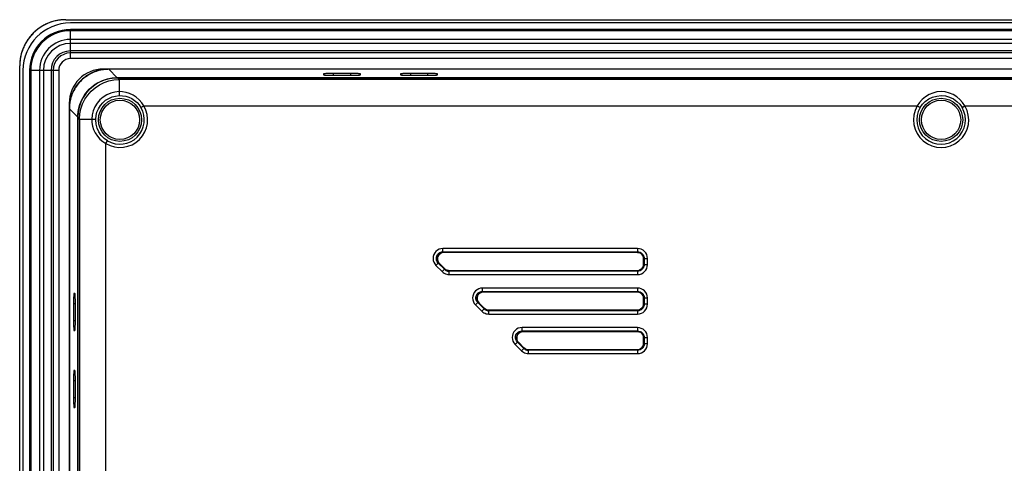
# Model space of a CAD drawing. Header units: millimetres. Extents: x 0 to 1682, y 0 to 1188.
# Tile 35 of 73: x 1039 to 1188, y 764 to 831. Entities that reach past the tile are written whole.
import ezdxf

# ---------------------------------------------------------------- set-up
doc = ezdxf.new("R2010")
doc.units = ezdxf.units.MM
doc.header["$LTSCALE"] = 92.51
for name, color, linetype in [('FRONT_CASE-RC15_-SHAPE', 7, 'CONTINUOUS'), ('GASKET-RT1550WD-SHAPE', 7, 'CONTINUOUS'), ('REAR_CASE_15_RT1540__2024-SHAPE', 7, 'CONTINUOUS')]:
    doc.layers.add(name, color=color, linetype=linetype)

msp = doc.modelspace()

# ---------------------------------------------------------------- linework, layer by layer
at = {"layer": 'FRONT_CASE-RC15_-SHAPE', "color": 7, "linetype": 'Continuous'}
for p, q in [((1045.69429, 830.977414), (1401.102818, 830.977414)), ((1038.698554, 537.57315), (1038.698554, 823.981678)), ((1052.190331, 823.477414), (1053.490895, 822.17685)), ((1084.748554, 822.737614), (1084.748554, 822.611835)), ((1088.848554, 822.816225), (1086.11744, 822.815923)), ((1086.248554, 822.816225), (1086.248554, 822.533223)), ((1088.848554, 822.816225), (1088.848554, 822.533223)), ((1090.348554, 822.611835), (1090.348554, 822.737614)), ((1096.448554, 822.737614), (1096.448554, 822.611835)), ((1100.548554, 822.816225), (1097.81744, 822.815923)), ((1097.948554, 822.816225), (1097.948554, 822.533223)), ((1100.548554, 822.816225), (1100.548554, 822.533223)), ((1102.048554, 822.611835), (1102.048554, 822.737614)), ((1053.097768, 822.163956), (1053.490895, 822.17685)), ((1284.262996, 822.17685), (1053.490895, 822.17685)), ((1086.248554, 822.533223), (1088.979668, 822.533526)), ((1097.948554, 822.533223), (1100.679668, 822.533526)), ((1046.301038, 818.605181), (1046.243057, 818.235488)), ((1047.499118, 816.185073), (1046.198554, 817.485637)), ((1047.499118, 816.185073), (1047.512012, 816.5782)), ((1047.499118, 816.185073), (1047.499118, 545.369754)), ((1047.064133, 789.427414), (1046.938354, 789.427414)), ((1046.859743, 787.927414), (1046.860045, 785.1963)), ((1046.859743, 787.927414), (1047.142745, 787.927414)), ((1047.142745, 785.327414), (1047.142442, 788.058528)), ((1046.859743, 785.327414), (1047.142745, 785.327414)), ((1046.938354, 783.827414), (1047.064133, 783.827414)), ((1047.064133, 777.727414), (1046.938354, 777.727414)), ((1047.142745, 773.627414), (1047.142442, 776.358528)), ((1046.859743, 776.227414), (1046.860045, 773.4963)), ((1046.859743, 776.227414), (1047.142745, 776.227414)), ((1046.859743, 773.627414), (1047.142745, 773.627414)), ((1046.938354, 772.127414), (1047.064133, 772.127414))]:
    msp.add_line(p, q, dxfattribs=at)
for points in [[(1045.69429, 830.977414), (1045.235394, 830.962311), (1044.780482, 830.917539), (1044.328597, 830.842901), (1043.882611, 830.738981), (1043.444471, 830.606047), (1043.01599, 830.444853), (1042.599062, 830.255917), (1042.195383, 830.040222), (1041.806763, 829.798525), (1041.434754, 829.532021), (1041.081051, 829.241693), (1040.747041, 828.928926), (1040.434274, 828.594916), (1040.143946, 828.241213), (1039.877442, 827.869204), (1039.635745, 827.480584), (1039.42005, 827.076905), (1039.231115, 826.659977), (1039.069921, 826.231496), (1038.936987, 825.793357), (1038.833067, 825.347371), (1038.758429, 824.895486), (1038.713657, 824.440574), (1038.698554, 823.981678)], [(1051.462509, 823.435624), (1051.10813, 823.381866), (1050.75848, 823.307256), (1050.411573, 823.21122), (1050.070714, 823.0944), (1049.738098, 822.957561), (1049.414689, 822.801199), (1049.101775, 822.626031), (1048.800291, 822.432682), (1048.511254, 822.221891), (1048.235478, 821.994311), (1047.973791, 821.750644), (1047.727016, 821.491631), (1047.495937, 821.218019), (1047.281369, 820.930658), (1047.083945, 820.63019), (1046.904824, 820.318209), (1046.74532, 819.997217), (1046.604717, 819.665712), (1046.482939, 819.322144), (1046.381421, 818.968446), (1046.301038, 818.605181)], [(1086.11744, 822.815923), (1085.988294, 822.815033), (1085.860638, 822.813549), (1085.735904, 822.811492), (1085.615077, 822.808869), (1085.499027, 822.805708), (1085.388693, 822.802025), (1085.284848, 822.797855), (1085.188362, 822.793223), (1085.099886, 822.788169), (1085.020192, 822.782728), (1084.949789, 822.776944), (1084.889326, 822.770859), (1084.839154, 822.76452), (1084.799779, 822.757975), (1084.77138, 822.751276), (1084.754349, 822.744497), (1084.748554, 822.737614)], [(1084.748554, 822.611835), (1084.754349, 822.604952), (1084.77138, 822.598173), (1084.799779, 822.591473), (1084.839154, 822.584928), (1084.889326, 822.57859), (1084.949789, 822.572504), (1085.020192, 822.566721), (1085.099886, 822.56128), (1085.188362, 822.556226), (1085.284848, 822.551594), (1085.388693, 822.547424), (1085.499027, 822.543741), (1085.615077, 822.54058), (1085.735905, 822.537957), (1085.860638, 822.535899), (1085.988294, 822.534416), (1086.11744, 822.533526), (1086.248554, 822.533223)], [(1090.348554, 822.737614), (1090.34276, 822.744497), (1090.325728, 822.751276), (1090.29733, 822.757975), (1090.257955, 822.76452), (1090.207782, 822.770859), (1090.147319, 822.776944), (1090.076916, 822.782728), (1089.997222, 822.788169), (1089.908746, 822.793223), (1089.81226, 822.797855), (1089.708416, 822.802025), (1089.598082, 822.805708), (1089.482031, 822.808869), (1089.361204, 822.811492), (1089.23647, 822.813549), (1089.108814, 822.815033), (1088.979668, 822.815923), (1088.848554, 822.816225)], [(1088.979668, 822.533526), (1089.108814, 822.534416), (1089.236471, 822.535899), (1089.361204, 822.537957), (1089.482031, 822.54058), (1089.598082, 822.543741), (1089.708416, 822.547424), (1089.81226, 822.551594), (1089.908746, 822.556226), (1089.997222, 822.56128), (1090.076916, 822.566721), (1090.147319, 822.572504), (1090.207782, 822.57859), (1090.257955, 822.584928), (1090.29733, 822.591473), (1090.325728, 822.598173), (1090.34276, 822.604952), (1090.348554, 822.611835)], [(1097.81744, 822.815923), (1097.688294, 822.815033), (1097.560638, 822.813549), (1097.435904, 822.811492), (1097.315077, 822.808869), (1097.199027, 822.805708), (1097.088693, 822.802025), (1096.984848, 822.797855), (1096.888362, 822.793223), (1096.799886, 822.788169), (1096.720192, 822.782728), (1096.649789, 822.776944), (1096.589326, 822.770859), (1096.539154, 822.76452), (1096.499779, 822.757975), (1096.47138, 822.751276), (1096.454349, 822.744497), (1096.448554, 822.737614)], [(1096.448554, 822.611835), (1096.454349, 822.604952), (1096.47138, 822.598173), (1096.499779, 822.591473), (1096.539154, 822.584928), (1096.589326, 822.57859), (1096.649789, 822.572504), (1096.720192, 822.566721), (1096.799886, 822.56128), (1096.888362, 822.556226), (1096.984848, 822.551594), (1097.088693, 822.547424), (1097.199027, 822.543741), (1097.315077, 822.54058), (1097.435905, 822.537957), (1097.560638, 822.535899), (1097.688294, 822.534416), (1097.81744, 822.533526), (1097.948554, 822.533223)], [(1102.048554, 822.737614), (1102.04276, 822.744497), (1102.025728, 822.751276), (1101.99733, 822.757975), (1101.957955, 822.76452), (1101.907782, 822.770859), (1101.847319, 822.776944), (1101.776916, 822.782728), (1101.697222, 822.788169), (1101.608746, 822.793223), (1101.51226, 822.797855), (1101.408416, 822.802025), (1101.298082, 822.805708), (1101.182031, 822.808869), (1101.061204, 822.811492), (1100.93647, 822.813549), (1100.808814, 822.815033), (1100.679668, 822.815923), (1100.548554, 822.816225)], [(1100.679668, 822.533526), (1100.808814, 822.534416), (1100.936471, 822.535899), (1101.061204, 822.537957), (1101.182031, 822.54058), (1101.298082, 822.543741), (1101.408416, 822.547424), (1101.51226, 822.551594), (1101.608746, 822.556226), (1101.697222, 822.56128), (1101.776916, 822.566721), (1101.847319, 822.572504), (1101.907782, 822.57859), (1101.957955, 822.584928), (1101.99733, 822.591473), (1102.025728, 822.598173), (1102.04276, 822.604952), (1102.048554, 822.611835)], [(1047.512012, 816.5782), (1047.550386, 816.968152), (1047.614468, 817.355974), (1047.70357, 817.738533), (1047.817166, 818.11317), (1047.954991, 818.4795), (1048.117061, 818.837122), (1048.302013, 819.183417), (1048.508658, 819.515768), (1048.736497, 819.833769), (1048.985121, 820.136692), (1049.253074, 820.422894), (1049.539276, 820.690848), (1049.842199, 820.939471), (1050.160201, 821.16731), (1050.492551, 821.373955), (1050.838846, 821.558908), (1051.196468, 821.720977), (1051.562798, 821.858803), (1051.937435, 821.972398), (1052.319994, 822.0615), (1052.707816, 822.125582), (1053.097768, 822.163956)], [(1046.938354, 789.427414), (1046.931471, 789.421619), (1046.924692, 789.404588), (1046.917993, 789.376189), (1046.911448, 789.336814), (1046.905109, 789.286642), (1046.899024, 789.226179), (1046.89324, 789.155776), (1046.887799, 789.076082), (1046.882745, 788.987606), (1046.878113, 788.89112), (1046.873943, 788.787275), (1046.87026, 788.676941), (1046.867099, 788.560891), (1046.864476, 788.440064), (1046.862419, 788.31533), (1046.860935, 788.187674), (1046.860045, 788.058528), (1046.859743, 787.927414)], [(1047.142442, 788.058528), (1047.141552, 788.187674), (1047.140069, 788.31533), (1047.138011, 788.440064), (1047.135389, 788.560891), (1047.132227, 788.676942), (1047.128544, 788.787276), (1047.124374, 788.89112), (1047.119742, 788.987606), (1047.114689, 789.076082), (1047.109247, 789.155776), (1047.103464, 789.226179), (1047.097378, 789.286642), (1047.09104, 789.336814), (1047.084495, 789.376189), (1047.077795, 789.404588), (1047.071016, 789.421619), (1047.064133, 789.427414)], [(1047.064133, 783.827414), (1047.071016, 783.833208), (1047.077795, 783.85024), (1047.084495, 783.878638), (1047.09104, 783.918013), (1047.097378, 783.968186), (1047.103464, 784.028649), (1047.109247, 784.099052), (1047.114689, 784.178746), (1047.119742, 784.267222), (1047.124374, 784.363708), (1047.128544, 784.467552), (1047.132227, 784.577886), (1047.135389, 784.693937), (1047.138011, 784.814764), (1047.140069, 784.939498), (1047.141552, 785.067154), (1047.142442, 785.1963), (1047.142745, 785.327414)], [(1046.860045, 785.1963), (1046.860935, 785.067154), (1046.862419, 784.939497), (1046.864476, 784.814764), (1046.867099, 784.693937), (1046.87026, 784.577886), (1046.873943, 784.467552), (1046.878113, 784.363708), (1046.882745, 784.267222), (1046.887799, 784.178746), (1046.89324, 784.099052), (1046.899024, 784.028649), (1046.905109, 783.968186), (1046.911448, 783.918014), (1046.917993, 783.878639), (1046.924692, 783.85024), (1046.931471, 783.833208), (1046.938354, 783.827414)], [(1046.938354, 777.727414), (1046.931471, 777.721619), (1046.924692, 777.704588), (1046.917993, 777.676189), (1046.911448, 777.636814), (1046.905109, 777.586642), (1046.899024, 777.526179), (1046.89324, 777.455776), (1046.887799, 777.376082), (1046.882745, 777.287606), (1046.878113, 777.19112), (1046.873943, 777.087275), (1046.87026, 776.976941), (1046.867099, 776.860891), (1046.864476, 776.740064), (1046.862419, 776.61533), (1046.860935, 776.487674), (1046.860045, 776.358528), (1046.859743, 776.227414)], [(1047.142442, 776.358528), (1047.141552, 776.487674), (1047.140069, 776.61533), (1047.138011, 776.740064), (1047.135389, 776.860891), (1047.132227, 776.976942), (1047.128544, 777.087276), (1047.124374, 777.19112), (1047.119742, 777.287606), (1047.114689, 777.376082), (1047.109247, 777.455776), (1047.103464, 777.526179), (1047.097378, 777.586642), (1047.09104, 777.636814), (1047.084495, 777.676189), (1047.077795, 777.704588), (1047.071016, 777.721619), (1047.064133, 777.727414)], [(1046.860045, 773.4963), (1046.860935, 773.367154), (1046.862419, 773.239497), (1046.864476, 773.114764), (1046.867099, 772.993937), (1046.87026, 772.877886), (1046.873943, 772.767552), (1046.878113, 772.663708), (1046.882745, 772.567222), (1046.887799, 772.478746), (1046.89324, 772.399052), (1046.899024, 772.328649), (1046.905109, 772.268186), (1046.911448, 772.218014), (1046.917993, 772.178639), (1046.924692, 772.15024), (1046.931471, 772.133208), (1046.938354, 772.127414)], [(1047.064133, 772.127414), (1047.071016, 772.133208), (1047.077795, 772.15024), (1047.084495, 772.178638), (1047.09104, 772.218013), (1047.097378, 772.268186), (1047.103464, 772.328649), (1047.109247, 772.399052), (1047.114689, 772.478746), (1047.119742, 772.567222), (1047.124374, 772.663708), (1047.128544, 772.767552), (1047.132227, 772.877886), (1047.135389, 772.993937), (1047.138011, 773.114764), (1047.140069, 773.239498), (1047.141552, 773.367154), (1047.142442, 773.4963), (1047.142745, 773.627414)]]:
    msp.add_lwpolyline(points, dxfattribs=at)
at = {"layer": 'GASKET-RT1550WD-SHAPE', "color": 7, "linetype": 'Continuous'}
for p, q in [((1045.69429, 830.977414), (1401.102818, 830.977414)), ((1400.398554, 830.477414), (1046.398554, 830.477414)), ((1046.398554, 825.061143), (1046.398554, 829.477414)), ((1400.398554, 829.477414), (1046.398554, 829.477414)), ((1400.398554, 829.306703), (1046.398554, 829.306703)), ((1400.398554, 827.969163), (1046.398554, 827.969163)), ((1400.398554, 827.379903), (1046.398554, 827.379903)), ((1400.398554, 826.230623), (1046.398554, 826.230623)), ((1400.398554, 825.924205), (1046.398554, 825.924205)), ((1285.045746, 825.061143), (1046.398554, 825.061143)), ((1038.698554, 537.57315), (1038.698554, 823.981678)), ((1039.198554, 823.277414), (1039.198554, 538.277414)), ((1040.198554, 823.277414), (1040.198554, 538.277414)), ((1044.614825, 823.277414), (1040.198554, 823.277414)), ((1040.369265, 823.277414), (1040.369265, 538.277414)), ((1041.706805, 823.277414), (1041.706805, 538.277414)), ((1042.296065, 823.277414), (1042.296065, 538.277414)), ((1043.445345, 823.277414), (1043.445345, 538.277414)), ((1043.751763, 823.277414), (1043.751763, 538.277414)), ((1044.614825, 823.277414), (1044.614825, 538.277414)), ((1051.261181, 823.367659), (1051.225239, 823.361717)), ((1051.297159, 823.373383), (1051.261181, 823.367659)), ((1051.333171, 823.378889), (1051.297159, 823.373383)), ((1051.369217, 823.384176), (1051.333171, 823.378889)), ((1284.976937, 823.477414), (1051.398554, 823.477414)), ((1284.975534, 823.445119), (1052.222627, 823.445119)), ((1046.198554, 818.277414), (1046.198554, 543.277414)), ((1046.28923, 818.288716), (1046.284271, 818.252623)), ((1046.294408, 818.324778), (1046.28923, 818.288716)), ((1046.299805, 818.360807), (1046.294408, 818.324778)), ((1046.30542, 818.396803), (1046.299805, 818.360807)), ((1046.230849, 817.453342), (1046.230849, 544.101486))]:
    msp.add_line(p, q, dxfattribs=at)
for points in [[(1044.781239, 830.917638), (1044.600325, 830.891391), (1044.419889, 830.860397), (1044.240164, 830.824693), (1044.061386, 830.784315), (1043.88379, 830.739297), (1043.707292, 830.68959), (1043.532289, 830.635298), (1043.358854, 830.576457), (1043.187059, 830.5131), (1043.016977, 830.445262), (1042.84869, 830.37298), (1042.682317, 830.29631), (1042.517987, 830.215311), (1042.355827, 830.130041), (1042.195967, 830.040559), (1042.038529, 829.946926), (1041.883618, 829.849208), (1041.731331, 829.747473), (1041.581768, 829.641792), (1041.435027, 829.532231), (1041.291207, 829.418861), (1041.150402, 829.301764), (1041.01271, 829.18102), (1040.878224, 829.056714), (1040.747041, 828.928927), (1040.619254, 828.797744), (1040.494948, 828.663258), (1040.374204, 828.525566), (1040.257107, 828.384761), (1040.143737, 828.240941), (1040.034176, 828.0942), (1039.928495, 827.944637), (1039.82676, 827.79235), (1039.729042, 827.637439), (1039.635409, 827.480001), (1039.545927, 827.320141), (1039.460657, 827.157981), (1039.379658, 826.993651), (1039.302988, 826.827278), (1039.230706, 826.658991), (1039.162868, 826.488909), (1039.099511, 826.317114), (1039.04067, 826.143679), (1038.986378, 825.968676), (1038.936671, 825.792178), (1038.891653, 825.614582), (1038.851275, 825.435804), (1038.815571, 825.256079), (1038.784577, 825.075643), (1038.75833, 824.894729)], [(1045.69429, 830.977414), (1045.623617, 830.977055), (1045.553033, 830.975992), (1045.482534, 830.974224), (1045.412116, 830.971751), (1045.341774, 830.968572), (1045.271504, 830.964686), (1045.201301, 830.960092), (1045.13116, 830.954791), (1045.061078, 830.948781), (1044.991049, 830.942061), (1044.921069, 830.934631), (1044.851134, 830.92649), (1044.781239, 830.917638)], [(1038.75833, 824.894729), (1038.749478, 824.824834), (1038.741337, 824.754899), (1038.733907, 824.684919), (1038.727187, 824.61489), (1038.721177, 824.544808), (1038.715876, 824.474667), (1038.711282, 824.404464), (1038.707396, 824.334194), (1038.704217, 824.263852), (1038.701744, 824.193434), (1038.699976, 824.122935), (1038.698913, 824.052352), (1038.698554, 823.981678)], [(1051.225239, 823.361717), (1050.990287, 823.317305), (1050.757314, 823.26357), (1050.526691, 823.200597), (1050.298782, 823.128487), (1050.07395, 823.047352), (1049.85255, 822.957323), (1049.634934, 822.858541), (1049.421447, 822.751163), (1049.212427, 822.63536), (1049.008205, 822.511315), (1048.809106, 822.379225), (1048.615445, 822.239299), (1048.42753, 822.091759), (1048.245657, 821.936839), (1048.070115, 821.774785), (1047.901183, 821.605853), (1047.739129, 821.430311), (1047.584209, 821.248439), (1047.436669, 821.060523), (1047.296743, 820.866862), (1047.164653, 820.667763), (1047.040608, 820.463541), (1046.924805, 820.254521), (1046.817427, 820.041034), (1046.718645, 819.823418), (1046.628616, 819.602018), (1046.547481, 819.377186), (1046.475371, 819.149278), (1046.412398, 818.918654), (1046.358663, 818.685681), (1046.314252, 818.450729)], [(1051.423345, 823.391697), (1051.405294, 823.389245), (1051.369217, 823.384176)], [(1052.222627, 823.445119), (1052.149738, 823.444677), (1052.076863, 823.44335), (1052.004011, 823.44114), (1051.931195, 823.438046), (1051.858423, 823.434068), (1051.785708, 823.429208), (1051.713059, 823.423466), (1051.640487, 823.416843), (1051.568004, 823.409339), (1051.49562, 823.400957), (1051.423345, 823.391697)], [(1046.284271, 818.252623), (1046.275011, 818.180348), (1046.266629, 818.107964), (1046.259125, 818.035481), (1046.252502, 817.962909), (1046.24676, 817.890261), (1046.2419, 817.817545), (1046.237923, 817.744774), (1046.234828, 817.671957), (1046.232618, 817.599105), (1046.231291, 817.52623), (1046.230849, 817.453342)], [(1046.314252, 818.450729), (1046.311253, 818.432762), (1046.30542, 818.396803)]]:
    msp.add_lwpolyline(points, dxfattribs=at)
for centre, radius in [((1046.398554, 823.277414), 7.2), ((1046.398554, 823.277414), 6.2), ((1046.398554, 823.277414), 6.029289), ((1046.398554, 823.277414), 4.69175), ((1046.398554, 823.277414), 4.102489), ((1046.398554, 823.277414), 2.953209), ((1046.398554, 823.277414), 2.646791), ((1046.398554, 823.277414), 1.783729), ((1051.398554, 818.277414), 5.2)]:
    msp.add_arc(centre, radius, 90, 180, dxfattribs=at)
at = {"layer": 'REAR_CASE_15_RT1540__2024-SHAPE', "color": 7, "linetype": 'Continuous'}
for p, q in [((1053.517099, 822.150647), (1053.774386, 821.893359)), ((1053.517099, 822.150647), (1393.28001, 822.150647)), ((1053.774308, 821.893359), (1053.774325, 820.057892)), ((1393.022722, 821.893359), (1053.774386, 821.893359)), ((1053.774258, 820.05789), (1053.782963, 819.777953)), ((1057.081551, 817.646611), (1057.511064, 817.898841)), ((1057.511064, 817.898841), (1174.786044, 817.898841)), ((1174.786044, 817.898841), (1175.215557, 817.646611)), ((1181.581551, 817.646611), (1182.011064, 817.898841)), ((1182.011064, 817.898841), (1389.286044, 817.898841)), ((1047.525321, 545.395958), (1047.525321, 816.158869)), ((1047.782609, 815.901582), (1047.525321, 816.158869)), ((1047.782609, 815.901582), (1047.782609, 545.653246)), ((1047.782609, 815.901521), (1049.618123, 815.901521)), ((1049.618132, 815.90152), (1049.896788, 815.893494)), ((1049.896788, 815.893494), (1050.122128, 815.887989)), ((1051.777127, 812.164904), (1052.029357, 812.594417)), ((1051.777127, 549.389924), (1051.777127, 812.164904)), ((1102.86941, 795.752581), (1102.86941, 796.251896)), ((1132.375092, 796.251896), (1102.86941, 796.251896)), ((1102.86941, 795.752581), (1103.043295, 795.680556)), ((1102.86941, 795.752581), (1132.375092, 795.752581)), ((1132.303067, 795.680556), (1103.043295, 795.680556)), ((1103.055885, 795.685451), (1103.055885, 795.673979)), ((1132.297852, 795.685451), (1132.297852, 795.67398)), ((1132.375092, 795.752581), (1132.303067, 795.680556)), ((1132.375092, 796.251896), (1132.375092, 795.752581)), ((1103.055885, 795.673971), (1132.297852, 795.673971)), ((1133.295111, 794.676712), (1133.295111, 793.878116)), ((1133.29512, 794.676712), (1133.306591, 794.676712)), ((1133.373722, 794.753952), (1133.301696, 794.681926)), ((1133.301696, 793.872901), (1133.301696, 794.681926)), ((1133.373722, 794.753952), (1133.373722, 793.800876)), ((1133.373722, 794.753952), (1133.873037, 794.753952)), ((1133.873037, 793.800876), (1133.873037, 794.753952)), ((1101.810204, 793.694745), (1102.163272, 794.047814)), ((1102.763279, 792.741669), (1101.810204, 793.694745)), ((1103.116348, 793.094738), (1102.163272, 794.047814)), ((1102.337157, 793.975789), (1102.163272, 794.047814)), ((1102.337157, 793.975789), (1103.146182, 793.166764)), ((1102.342598, 793.963425), (1102.350709, 793.971536)), ((1103.149311, 793.172947), (1102.350716, 793.971543)), ((1103.116348, 793.094738), (1102.763279, 792.741669)), ((1103.116348, 793.094738), (1103.146182, 793.166764)), ((1103.149303, 793.172939), (1103.141194, 793.16483)), ((1103.822486, 792.802246), (1103.85232, 792.874272)), ((1103.822486, 792.302932), (1103.822486, 792.802246)), ((1132.375092, 792.802246), (1103.822486, 792.802246)), ((1103.85232, 792.874272), (1132.303067, 792.874272)), ((1132.297852, 792.880857), (1103.85448, 792.880857)), ((1103.85448, 792.869377), (1103.85448, 792.880845)), ((1132.297852, 792.880848), (1132.297852, 792.869377)), ((1132.375092, 792.802246), (1132.303067, 792.874272)), ((1132.375092, 792.802246), (1132.375092, 792.302932)), ((1133.306591, 793.878116), (1133.29512, 793.878116)), ((1133.373722, 793.800876), (1133.301696, 793.872901)), ((1133.873037, 793.800876), (1133.373722, 793.800876)), ((1103.822486, 792.302932), (1132.375092, 792.302932)), ((1108.86941, 789.752581), (1108.86941, 790.251896)), ((1132.375092, 790.251896), (1108.86941, 790.251896)), ((1108.86941, 789.752581), (1109.043295, 789.680556)), ((1108.86941, 789.752581), (1132.375092, 789.752581)), ((1132.375092, 789.752581), (1132.303067, 789.680556)), ((1132.375092, 790.251896), (1132.375092, 789.752581)), ((1132.303067, 789.680556), (1109.043295, 789.680556)), ((1109.055885, 789.685451), (1109.055885, 789.673979)), ((1109.055885, 789.673971), (1132.297852, 789.673971)), ((1132.297852, 789.685451), (1132.297852, 789.67398)), ((1133.295111, 788.676712), (1133.295111, 787.878116)), ((1133.29512, 788.676712), (1133.306591, 788.676712)), ((1133.373722, 788.753952), (1133.301696, 788.681926)), ((1133.301696, 787.872901), (1133.301696, 788.681926)), ((1133.373722, 788.753952), (1133.373722, 787.800876)), ((1133.373722, 788.753952), (1133.873037, 788.753952)), ((1133.873037, 787.800876), (1133.873037, 788.753952)), ((1107.810204, 787.694745), (1108.163272, 788.047814)), ((1108.763279, 786.741669), (1107.810204, 787.694745)), ((1109.116348, 787.094738), (1108.163272, 788.047814)), ((1108.337157, 787.975789), (1108.163272, 788.047814)), ((1108.337157, 787.975789), (1109.146182, 787.166764)), ((1108.342598, 787.963425), (1108.350709, 787.971536)), ((1109.149311, 787.172947), (1108.350716, 787.971543)), ((1109.116348, 787.094738), (1108.763279, 786.741669)), ((1109.116348, 787.094738), (1109.146182, 787.166764)), ((1109.149303, 787.172939), (1109.141194, 787.16483)), ((1109.822486, 786.802246), (1109.85232, 786.874272)), ((1109.822486, 786.302932), (1109.822486, 786.802246)), ((1132.375092, 786.802246), (1109.822486, 786.802246)), ((1109.85232, 786.874272), (1132.303067, 786.874272)), ((1132.297852, 786.880857), (1109.85448, 786.880857)), ((1109.85448, 786.869377), (1109.85448, 786.880845)), ((1132.297852, 786.880848), (1132.297852, 786.869377)), ((1132.375092, 786.802246), (1132.303067, 786.874272)), ((1132.375092, 786.802246), (1132.375092, 786.302932)), ((1133.306591, 787.878116), (1133.29512, 787.878116)), ((1133.373722, 787.800876), (1133.301696, 787.872901)), ((1133.873037, 787.800876), (1133.373722, 787.800876)), ((1109.822486, 786.302932), (1132.375092, 786.302932)), ((1114.86941, 783.752581), (1114.86941, 784.251896)), ((1132.375092, 784.251896), (1114.86941, 784.251896)), ((1114.86941, 783.752581), (1115.043295, 783.680556)), ((1114.86941, 783.752581), (1132.375092, 783.752581)), ((1132.375092, 783.752581), (1132.303067, 783.680556)), ((1132.375092, 784.251896), (1132.375092, 783.752581)), ((1132.303067, 783.680556), (1115.043295, 783.680556)), ((1115.055885, 783.685451), (1115.055885, 783.673979)), ((1115.055885, 783.673971), (1132.297852, 783.673971)), ((1132.297852, 783.685451), (1132.297852, 783.67398)), ((1133.295111, 782.676712), (1133.295111, 781.878116)), ((1133.29512, 782.676712), (1133.306591, 782.676712)), ((1133.373722, 782.753952), (1133.301696, 782.681926)), ((1133.301696, 781.872901), (1133.301696, 782.681926)), ((1133.373722, 782.753952), (1133.373722, 781.800876)), ((1133.373722, 782.753952), (1133.873037, 782.753952)), ((1133.873037, 781.800876), (1133.873037, 782.753952)), ((1113.810204, 781.694745), (1114.163272, 782.047814)), ((1114.763279, 780.741669), (1113.810204, 781.694745)), ((1115.116348, 781.094738), (1114.163272, 782.047814)), ((1114.337157, 781.975789), (1114.163272, 782.047814)), ((1114.337157, 781.975789), (1115.146182, 781.166764)), ((1114.342598, 781.963425), (1114.350709, 781.971536)), ((1115.149311, 781.172947), (1114.350716, 781.971543)), ((1115.116348, 781.094738), (1114.763279, 780.741669)), ((1115.116348, 781.094738), (1115.146182, 781.166764)), ((1115.149303, 781.172939), (1115.141194, 781.16483)), ((1115.822486, 780.802246), (1115.85232, 780.874272)), ((1115.822486, 780.302932), (1115.822486, 780.802246)), ((1132.375092, 780.802246), (1115.822486, 780.802246)), ((1115.85232, 780.874272), (1132.303067, 780.874272)), ((1132.297852, 780.880857), (1115.85448, 780.880857)), ((1115.85448, 780.869377), (1115.85448, 780.880845)), ((1132.297852, 780.880848), (1132.297852, 780.869377)), ((1132.375092, 780.802246), (1132.303067, 780.874272)), ((1132.375092, 780.802246), (1132.375092, 780.302932)), ((1133.306591, 781.878116), (1133.29512, 781.878116)), ((1133.373722, 781.800876), (1133.301696, 781.872901)), ((1133.873037, 781.800876), (1133.373722, 781.800876)), ((1115.822486, 780.302932), (1132.375092, 780.302932))]:
    msp.add_line(p, q, dxfattribs=at)
for points in [[(1053.517099, 822.150647), (1052.727226, 822.097759), (1051.964318, 821.946376), (1051.222345, 821.693974), (1050.5194, 821.348124), (1049.86829, 820.912342), (1049.278851, 820.396263), (1048.762913, 819.806749), (1048.327308, 819.155638), (1047.981648, 818.452789), (1047.729419, 817.711002), (1047.578146, 816.948373), (1047.525321, 816.158869)], [(1047.782609, 815.901582), (1047.835166, 816.683035), (1047.989101, 817.451036), (1048.241764, 818.192497), (1048.588845, 818.894791), (1049.024431, 819.545951), (1049.541091, 820.13488), (1050.130021, 820.651539), (1050.78118, 821.087124), (1051.483474, 821.434205), (1052.224935, 821.686868), (1052.992934, 821.840802), (1053.774387, 821.893359)], [(1053.774261, 820.057827), (1053.138585, 819.989872), (1052.516651, 819.826067), (1051.920384, 819.568628), (1051.366645, 819.223629), (1050.870822, 818.798352), (1050.447007, 818.301316), (1050.103815, 817.748047), (1049.847826, 817.153306), (1049.685057, 816.533205), (1049.618132, 815.90152)], [(1057.511064, 817.898841), (1057.193552, 818.375255), (1056.812573, 818.809517), (1056.369508, 819.196148), (1055.87985, 819.51941), (1055.359572, 819.770614), (1054.824227, 819.944146), (1054.294092, 820.038054), (1053.774258, 820.05789)], [(1053.782963, 819.777953), (1053.788485, 819.552925), (1053.789505, 819.482236), (1053.789152, 819.451046)], [(1182.011064, 817.898841), (1181.666222, 818.413976), (1181.249342, 818.875629), (1180.769001, 819.27472), (1180.233694, 819.602641), (1179.650788, 819.850571), (1179.03492, 820.006086), (1178.401581, 820.059207), (1177.767688, 820.004906), (1177.149901, 819.848194), (1176.564599, 819.598814), (1176.026783, 819.269446), (1175.545068, 818.869671), (1175.12896, 818.409613), (1174.786044, 817.898841)], [(1050.224917, 815.886709), (1050.280644, 816.426907), (1050.417434, 816.958827), (1050.635346, 817.470787), (1050.930522, 817.947238), (1051.296048, 818.374481), (1051.722773, 818.741088), (1052.19947, 819.037657), (1052.712503, 819.256959), (1053.24629, 819.394826), (1053.789086, 819.451046)], [(1053.789086, 819.451046), (1054.279164, 819.433513), (1054.766008, 819.351036), (1055.242295, 819.203456), (1055.695356, 818.992745), (1056.114519, 818.723437), (1056.490054, 818.402864), (1056.813173, 818.041328), (1057.081551, 817.646611)], [(1175.215557, 817.646611), (1175.566581, 818.143092), (1176.005221, 818.583009), (1176.524722, 818.949041), (1177.108977, 819.223806), (1177.740135, 819.394696), (1178.395248, 819.452643), (1179.050624, 819.395814), (1179.682689, 819.225782), (1180.268622, 818.951215), (1180.789842, 818.584725), (1181.229701, 818.144066), (1181.581551, 817.646611)], [(1049.618072, 815.901521), (1049.637108, 815.374775), (1049.730854, 814.841719), (1049.902285, 814.307621), (1050.150543, 813.790635), (1050.470992, 813.306953), (1050.855489, 812.867964), (1051.292514, 812.485547), (1051.777127, 812.164904)], [(1050.122128, 815.887989), (1050.193404, 815.886746), (1050.224923, 815.886709)], [(1050.223327, 815.777414), (1050.223366, 815.795661), (1050.223498, 815.813896), (1050.223725, 815.832118), (1050.22404, 815.850328), (1050.224437, 815.868525), (1050.224917, 815.886709)], [(1052.029357, 812.594417), (1051.517176, 812.958766), (1051.0721, 813.409011), (1050.709363, 813.93402), (1050.441814, 814.516356), (1050.277876, 815.136594), (1050.223327, 815.777414)], [(1102.86941, 796.251896), (1102.57352, 796.222422), (1102.29814, 796.140215), (1102.038386, 796.002538), (1101.80891, 795.8176), (1101.620842, 795.588732), (1101.479872, 795.327834), (1101.39568, 795.043599), (1101.367426, 794.748973), (1101.399364, 794.456428), (1101.485895, 794.176074), (1101.62232, 793.923964), (1101.810204, 793.694745)], [(1102.163272, 794.047814), (1102.018603, 794.228162), (1101.917643, 794.439051), (1101.867741, 794.670851), (1101.874416, 794.90987), (1101.939329, 795.142087), (1102.05864, 795.351374), (1102.223326, 795.523842), (1102.422127, 795.651105), (1102.641448, 795.727773), (1102.86941, 795.752581)], [(1103.043295, 795.680556), (1102.817648, 795.655016), (1102.599143, 795.57731), (1102.399674, 795.447454), (1102.234923, 795.271681), (1102.117115, 795.06113), (1102.053498, 794.828737), (1102.047509, 794.588883), (1102.097796, 794.35791), (1102.197223, 794.150914), (1102.337157, 793.975789)], [(1133.301696, 794.681926), (1133.283561, 794.871408), (1133.228614, 795.057003), (1133.136686, 795.231867), (1133.010873, 795.386466), (1132.856612, 795.513157), (1132.681342, 795.606172), (1132.494524, 795.662037), (1132.303067, 795.680556)], [(1133.873037, 794.753952), (1133.84159, 795.054371), (1133.757273, 795.331833), (1133.616781, 795.590857), (1133.430026, 795.817884), (1133.202206, 796.002203), (1132.944158, 796.13978), (1132.670025, 796.222061), (1132.375092, 796.251896)], [(1132.375092, 795.752581), (1132.567763, 795.734159), (1132.754747, 795.678322), (1132.929057, 795.58596), (1133.082296, 795.460482), (1133.207594, 795.307173), (1133.299732, 795.132946), (1133.355379, 794.946214), (1133.373722, 794.753952)], [(1102.350363, 793.971189), (1102.212778, 794.14455), (1102.11302, 794.354136), (1102.061966, 794.581144), (1102.062341, 794.810249), (1102.115265, 795.031617), (1102.220593, 795.233012), (1102.371285, 795.40496), (1102.560122, 795.541465), (1102.774679, 795.632936), (1103.004547, 795.673114), (1103.055885, 795.674471)], [(1132.297852, 795.67447), (1132.359441, 795.672519), (1132.585862, 795.631386), (1132.797671, 795.539954), (1132.983712, 795.402166), (1133.132207, 795.223802), (1133.23542, 795.016197), (1133.288873, 794.791031), (1133.295611, 794.676711)], [(1102.763279, 792.741669), (1102.912022, 792.611585), (1103.07352, 792.503607), (1103.249307, 792.417099), (1103.434778, 792.353969), (1103.625326, 792.316125), (1103.822486, 792.302932)], [(1103.116348, 793.094738), (1103.214541, 793.008537), (1103.323135, 792.935926), (1103.440277, 792.878142), (1103.563969, 792.836169), (1103.6921, 792.810725), (1103.822486, 792.802246)], [(1103.146182, 793.166764), (1103.244409, 793.080783), (1103.353039, 793.008283), (1103.470251, 792.950505), (1103.593987, 792.908479), (1103.722066, 792.882931), (1103.85232, 792.874272)], [(1103.85448, 792.880397), (1103.691445, 792.894201), (1103.498661, 792.946972), (1103.319513, 793.036635), (1103.148986, 793.172623)], [(1133.295611, 793.878116), (1133.293659, 793.816527), (1133.252526, 793.590106), (1133.161095, 793.378297), (1133.023306, 793.192256), (1132.844942, 793.043761), (1132.637338, 792.940548), (1132.412171, 792.887095), (1132.297852, 792.880357)], [(1132.303067, 792.874272), (1132.492549, 792.892407), (1132.678144, 792.947354), (1132.853007, 793.039282), (1133.007607, 793.165095), (1133.134297, 793.319356), (1133.227313, 793.494626), (1133.283177, 793.681444), (1133.301696, 793.872901)], [(1133.373722, 793.800876), (1133.355299, 793.608206), (1133.299462, 793.421221), (1133.2071, 793.246911), (1133.081622, 793.093672), (1132.928313, 792.968374), (1132.754087, 792.876236), (1132.567354, 792.820589), (1132.375092, 792.802246)], [(1132.375092, 792.302932), (1132.675511, 792.334378), (1132.952973, 792.418695), (1133.211998, 792.559187), (1133.439024, 792.745942), (1133.623343, 792.973763), (1133.76092, 793.23181), (1133.843201, 793.505943), (1133.873037, 793.800876)], [(1108.86941, 790.251896), (1108.57352, 790.222422), (1108.29814, 790.140215), (1108.038386, 790.002538), (1107.80891, 789.8176), (1107.620842, 789.588732), (1107.479872, 789.327834), (1107.39568, 789.043599), (1107.367426, 788.748973), (1107.399364, 788.456428), (1107.485895, 788.176074), (1107.62232, 787.923964), (1107.810204, 787.694745)], [(1108.163272, 788.047814), (1108.018603, 788.228162), (1107.917643, 788.439051), (1107.867741, 788.670851), (1107.874416, 788.90987), (1107.939329, 789.142087), (1108.05864, 789.351374), (1108.223326, 789.523842), (1108.422127, 789.651105), (1108.641448, 789.727773), (1108.86941, 789.752581)], [(1133.873037, 788.753952), (1133.84159, 789.054371), (1133.757273, 789.331833), (1133.616781, 789.590857), (1133.430026, 789.817884), (1133.202206, 790.002203), (1132.944158, 790.13978), (1132.670025, 790.222061), (1132.375092, 790.251896)], [(1132.375092, 789.752581), (1132.567763, 789.734159), (1132.754747, 789.678322), (1132.929057, 789.58596), (1133.082296, 789.460482), (1133.207594, 789.307173), (1133.299732, 789.132946), (1133.355379, 788.946214), (1133.373722, 788.753952)], [(1109.043295, 789.680556), (1108.817648, 789.655016), (1108.599143, 789.57731), (1108.399674, 789.447454), (1108.234923, 789.271681), (1108.117115, 789.06113), (1108.053498, 788.828737), (1108.047509, 788.588883), (1108.097796, 788.35791), (1108.197223, 788.150914), (1108.337157, 787.975789)], [(1108.350363, 787.971189), (1108.212778, 788.14455), (1108.11302, 788.354136), (1108.061966, 788.581144), (1108.062341, 788.810249), (1108.115265, 789.031617), (1108.220593, 789.233012), (1108.371285, 789.40496), (1108.560122, 789.541465), (1108.774679, 789.632936), (1109.004547, 789.673114), (1109.055885, 789.674471)], [(1132.297852, 789.67447), (1132.359441, 789.672519), (1132.585862, 789.631386), (1132.797671, 789.539954), (1132.983712, 789.402166), (1133.132207, 789.223802), (1133.23542, 789.016197), (1133.288873, 788.791031), (1133.295611, 788.676711)], [(1133.301696, 788.681926), (1133.283561, 788.871408), (1133.228614, 789.057003), (1133.136686, 789.231867), (1133.010873, 789.386466), (1132.856612, 789.513157), (1132.681342, 789.606172), (1132.494524, 789.662037), (1132.303067, 789.680556)], [(1108.763279, 786.741669), (1108.912022, 786.611585), (1109.07352, 786.503607), (1109.249307, 786.417099), (1109.434778, 786.353969), (1109.625326, 786.316125), (1109.822486, 786.302932)], [(1109.116348, 787.094738), (1109.214541, 787.008537), (1109.323135, 786.935926), (1109.440277, 786.878142), (1109.563969, 786.836169), (1109.6921, 786.810725), (1109.822486, 786.802246)], [(1109.146182, 787.166764), (1109.244409, 787.080783), (1109.353039, 787.008283), (1109.470251, 786.950505), (1109.593987, 786.908479), (1109.722066, 786.882931), (1109.85232, 786.874272)], [(1109.85448, 786.880397), (1109.691445, 786.894201), (1109.498661, 786.946972), (1109.319513, 787.036635), (1109.148986, 787.172623)], [(1133.295611, 787.878116), (1133.293659, 787.816527), (1133.252526, 787.590106), (1133.161095, 787.378297), (1133.023306, 787.192256), (1132.844942, 787.043761), (1132.637338, 786.940548), (1132.412171, 786.887095), (1132.297852, 786.880357)], [(1132.303067, 786.874272), (1132.492549, 786.892407), (1132.678144, 786.947354), (1132.853007, 787.039282), (1133.007607, 787.165095), (1133.134297, 787.319356), (1133.227313, 787.494626), (1133.283177, 787.681444), (1133.301696, 787.872901)], [(1133.373722, 787.800876), (1133.355299, 787.608206), (1133.299462, 787.421221), (1133.2071, 787.246911), (1133.081622, 787.093672), (1132.928313, 786.968374), (1132.754087, 786.876236), (1132.567354, 786.820589), (1132.375092, 786.802246)], [(1132.375092, 786.302932), (1132.675511, 786.334378), (1132.952973, 786.418695), (1133.211998, 786.559187), (1133.439024, 786.745942), (1133.623343, 786.973763), (1133.76092, 787.23181), (1133.843201, 787.505943), (1133.873037, 787.800876)], [(1114.86941, 784.251896), (1114.57352, 784.222422), (1114.29814, 784.140215), (1114.038386, 784.002538), (1113.80891, 783.8176), (1113.620842, 783.588732), (1113.479872, 783.327834), (1113.39568, 783.043599), (1113.367426, 782.748973), (1113.399364, 782.456428), (1113.485895, 782.176074), (1113.62232, 781.923964), (1113.810204, 781.694745)], [(1114.163272, 782.047814), (1114.018603, 782.228162), (1113.917643, 782.439051), (1113.867741, 782.670851), (1113.874416, 782.90987), (1113.939329, 783.142087), (1114.05864, 783.351374), (1114.223326, 783.523842), (1114.422127, 783.651105), (1114.641448, 783.727773), (1114.86941, 783.752581)], [(1133.873037, 782.753952), (1133.84159, 783.054371), (1133.757273, 783.331833), (1133.616781, 783.590857), (1133.430026, 783.817884), (1133.202206, 784.002203), (1132.944158, 784.13978), (1132.670025, 784.222061), (1132.375092, 784.251896)], [(1132.375092, 783.752581), (1132.567763, 783.734159), (1132.754747, 783.678322), (1132.929057, 783.58596), (1133.082296, 783.460482), (1133.207594, 783.307173), (1133.299732, 783.132946), (1133.355379, 782.946214), (1133.373722, 782.753952)], [(1115.043295, 783.680556), (1114.817648, 783.655016), (1114.599143, 783.57731), (1114.399674, 783.447454), (1114.234923, 783.271681), (1114.117115, 783.06113), (1114.053498, 782.828737), (1114.047509, 782.588883), (1114.097796, 782.35791), (1114.197223, 782.150914), (1114.337157, 781.975789)], [(1114.350363, 781.971189), (1114.212778, 782.14455), (1114.11302, 782.354136), (1114.061966, 782.581144), (1114.062341, 782.810249), (1114.115265, 783.031617), (1114.220593, 783.233012), (1114.371285, 783.40496), (1114.560122, 783.541465), (1114.774679, 783.632936), (1115.004547, 783.673114), (1115.055885, 783.674471)], [(1132.297852, 783.67447), (1132.359441, 783.672519), (1132.585862, 783.631386), (1132.797671, 783.539954), (1132.983712, 783.402166), (1133.132207, 783.223802), (1133.23542, 783.016197), (1133.288873, 782.791031), (1133.295611, 782.676711)], [(1133.301696, 782.681926), (1133.283561, 782.871408), (1133.228614, 783.057003), (1133.136686, 783.231867), (1133.010873, 783.386466), (1132.856612, 783.513157), (1132.681342, 783.606172), (1132.494524, 783.662037), (1132.303067, 783.680556)], [(1115.116348, 781.094738), (1115.214541, 781.008537), (1115.323135, 780.935926), (1115.440277, 780.878142), (1115.563969, 780.836169), (1115.6921, 780.810725), (1115.822486, 780.802246)], [(1115.146182, 781.166764), (1115.244409, 781.080783), (1115.353039, 781.008283), (1115.470251, 780.950505), (1115.593987, 780.908479), (1115.722066, 780.882931), (1115.85232, 780.874272)], [(1115.85448, 780.880397), (1115.691445, 780.894201), (1115.498661, 780.946972), (1115.319513, 781.036635), (1115.148986, 781.172623)], [(1133.295611, 781.878116), (1133.293659, 781.816527), (1133.252526, 781.590106), (1133.161095, 781.378297), (1133.023306, 781.192256), (1132.844942, 781.043761), (1132.637338, 780.940548), (1132.412171, 780.887095), (1132.297852, 780.880357)], [(1132.303067, 780.874272), (1132.492549, 780.892407), (1132.678144, 780.947354), (1132.853007, 781.039282), (1133.007607, 781.165095), (1133.134297, 781.319356), (1133.227313, 781.494626), (1133.283177, 781.681444), (1133.301696, 781.872901)], [(1133.373722, 781.800876), (1133.355299, 781.608206), (1133.299462, 781.421221), (1133.2071, 781.246911), (1133.081622, 781.093672), (1132.928313, 780.968374), (1132.754087, 780.876236), (1132.567354, 780.820589), (1132.375092, 780.802246)], [(1132.375092, 780.302932), (1132.675511, 780.334378), (1132.952973, 780.418695), (1133.211998, 780.559187), (1133.439024, 780.745942), (1133.623343, 780.973763), (1133.76092, 781.23181), (1133.843201, 781.505943), (1133.873037, 781.800876)], [(1114.763279, 780.741669), (1114.912022, 780.611585), (1115.07352, 780.503607), (1115.249307, 780.417099), (1115.434778, 780.353969), (1115.625326, 780.316125), (1115.822486, 780.302932)]]:
    msp.add_lwpolyline(points, dxfattribs=at)
for centre, radius in [((1053.898554, 815.777414), 3.273959), ((1053.898554, 815.777414), 2.975101), ((1178.398554, 815.777414), 3.273959), ((1178.398554, 815.777414), 2.975101)]:
    msp.add_circle(centre, radius, dxfattribs=at)
for centre, radius, start, end in [((1053.898554, 815.777414), 4.189353, 239.57664657, 30.42335347), ((1053.898554, 815.777414), 3.691256, 239.57664657, 30.42335347), ((1178.398554, 815.777414), 4.189353, 149.57664655, 30.42335348), ((1178.398554, 815.777414), 3.691256, 149.57664655, 30.42335348)]:
    msp.add_arc(centre, radius, start, end, dxfattribs=at)

doc.saveas('drawing.dxf')
